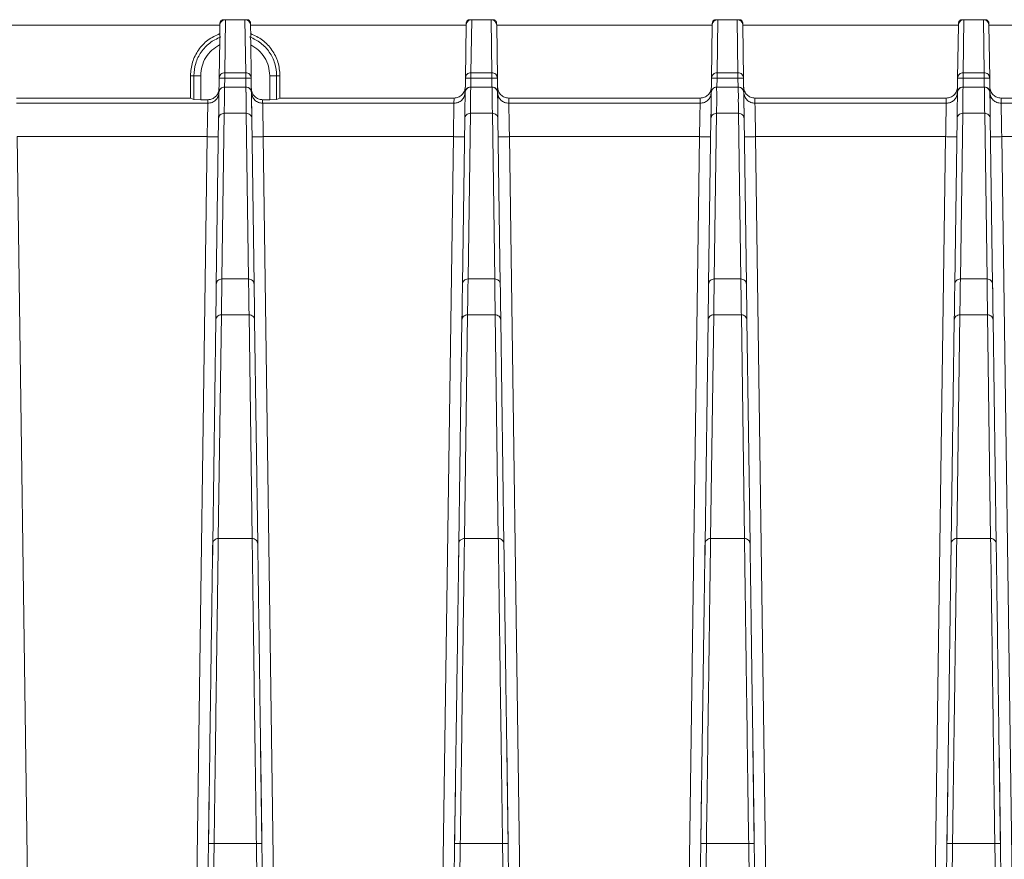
# Model space of a CAD drawing. Header units: millimetres. Extents: x -806 to 2023, y 502 to 1658.
# Tile 23 of 53: x -47 to 41, y 1583 to 1658. Entities that reach past the tile are written whole.
import ezdxf

# ---------------------------------------------------------------- set-up
doc = ezdxf.new("R2010")
doc.units = ezdxf.units.MM

# ---------------------------------------------------------------- blocks, each defined once
blk = doc.blocks.new('Drawing View10')
at = {"color": 7, "linetype": 'Continuous', "lineweight": 18}
for p, q in [((187.094, 53.845), (206.359, 53.845)), ((206.359, 53.847), (206.345, 52.855)), ((206.361, 54.054), (206.359, 53.847)), ((206.859, 54.345), (206.661, 54.345)), ((206.792, 49.608), (206.859, 54.345)), ((206.859, 54.345), (208.594, 54.345)), ((208.594, 54.345), (208.66, 49.608)), ((208.791, 54.345), (208.594, 54.345)), ((209.094, 53.847), (209.091, 54.054)), ((209.108, 52.855), (209.094, 53.847)), ((209.094, 53.845), (228.358, 53.845)), ((228.359, 53.847), (228.292, 49.116)), ((228.361, 54.048), (228.358, 53.847)), ((228.859, 54.345), (228.661, 54.345)), ((228.792, 49.608), (228.859, 54.345)), ((228.859, 54.345), (230.594, 54.345)), ((230.594, 54.345), (230.66, 49.608)), ((230.791, 54.345), (230.594, 54.345)), ((231.094, 53.847), (231.091, 54.048)), ((231.16, 49.118), (231.094, 53.847)), ((231.094, 53.845), (250.358, 53.845)), ((250.359, 53.847), (250.292, 49.116)), ((250.361, 54.048), (250.358, 53.847)), ((250.859, 54.345), (250.661, 54.345)), ((250.792, 49.608), (250.859, 54.345)), ((250.859, 54.345), (252.594, 54.345)), ((252.594, 54.345), (252.66, 49.608)), ((252.791, 54.345), (252.594, 54.345)), ((253.094, 53.847), (253.091, 54.048)), ((253.16, 49.118), (253.094, 53.847)), ((253.094, 53.845), (272.358, 53.845)), ((272.359, 53.847), (272.292, 49.116)), ((272.361, 54.048), (272.358, 53.847)), ((272.859, 54.345), (272.661, 54.345)), ((272.792, 49.608), (272.859, 54.345)), ((272.859, 54.345), (274.594, 54.345)), ((274.594, 54.345), (274.66, 49.608)), ((274.791, 54.345), (274.594, 54.345)), ((275.094, 53.847), (275.091, 54.048)), ((275.16, 49.118), (275.094, 53.847)), ((275.094, 53.845), (294.359, 53.845)), ((206.345, 52.855), (206.415, 52.807)), ((209.037, 52.807), (209.108, 52.855)), ((206.34, 52.523), (206.292, 49.116)), ((209.16, 49.117), (209.112, 52.523)), ((204.025, 49.345), (203.726, 49.345)), ((203.726, 47.345), (203.726, 49.345)), ((204.64, 49.345), (204.025, 49.345)), ((204.025, 47.203), (204.025, 49.345)), ((204.64, 47.195), (204.64, 49.345)), ((208.66, 49.608), (206.792, 49.608)), ((210.812, 49.345), (210.812, 47.195)), ((211.428, 49.345), (210.812, 49.345)), ((211.428, 49.345), (211.428, 47.203)), ((211.726, 49.345), (211.428, 49.345)), ((211.726, 49.345), (211.726, 47.345)), ((230.66, 49.608), (228.792, 49.608)), ((252.66, 49.608), (250.792, 49.608)), ((274.66, 49.608), (272.792, 49.608)), ((206.292, 49.117), (206.27, 47.493)), ((206.292, 49.117), (206.323, 49.262)), ((206.781, 48.331), (206.792, 49.124)), ((206.792, 49.124), (208.66, 49.124)), ((208.66, 49.124), (208.671, 48.331)), ((209.21, 45.509), (209.16, 49.117)), ((228.292, 49.116), (228.269, 47.441)), ((228.292, 49.116), (228.323, 49.262)), ((228.781, 48.331), (228.792, 49.124)), ((228.792, 49.124), (230.66, 49.124)), ((230.66, 49.124), (230.671, 48.331)), ((231.21, 45.509), (231.16, 49.118)), ((250.292, 49.116), (250.269, 47.441)), ((250.292, 49.116), (250.323, 49.262)), ((250.781, 48.331), (250.792, 49.124)), ((250.792, 49.124), (252.66, 49.124)), ((252.66, 49.124), (252.671, 48.331)), ((253.21, 45.509), (253.16, 49.118)), ((272.292, 49.116), (272.269, 47.441)), ((272.292, 49.116), (272.323, 49.262)), ((272.781, 48.331), (272.792, 49.124)), ((272.792, 49.124), (274.66, 49.124)), ((274.66, 49.124), (274.671, 48.331)), ((275.21, 45.509), (275.16, 49.118)), ((208.678, 48.331), (206.775, 48.331)), ((206.775, 48.326), (206.775, 48.329)), ((208.678, 48.326), (206.775, 48.326)), ((208.678, 48.329), (208.678, 48.326)), ((230.678, 48.331), (228.775, 48.331)), ((228.775, 48.326), (228.775, 48.329)), ((230.678, 48.326), (228.775, 48.326)), ((230.678, 48.329), (230.678, 48.326)), ((252.678, 48.326), (250.745, 48.326)), ((252.678, 48.331), (250.775, 48.331)), ((250.775, 48.326), (250.775, 48.328)), ((252.678, 48.329), (252.678, 48.326)), ((274.678, 48.331), (272.775, 48.331)), ((272.775, 48.326), (272.775, 48.328)), ((274.678, 48.326), (272.775, 48.326)), ((274.678, 48.329), (274.678, 48.326)), ((203.726, 47.345), (188.171, 47.345)), ((188.177, 46.882), (205.276, 46.882)), ((204.025, 47.203), (203.726, 47.345)), ((204.64, 47.195), (204.025, 47.203)), ((205.279, 47.195), (204.64, 47.195)), ((205.276, 46.882), (205.279, 47.195)), ((210.173, 47.195), (210.177, 46.882)), ((210.812, 47.195), (210.173, 47.195)), ((210.177, 46.882), (227.276, 46.882)), ((211.428, 47.203), (210.812, 47.195)), ((211.726, 47.345), (211.428, 47.203)), ((227.281, 47.345), (211.726, 47.345)), ((227.276, 46.882), (227.281, 47.345)), ((232.171, 47.345), (232.177, 46.882)), ((232.171, 47.345), (249.281, 47.345)), ((232.177, 46.882), (249.276, 46.882)), ((249.276, 46.882), (249.281, 47.345)), ((254.171, 47.345), (254.177, 46.882)), ((254.171, 47.345), (271.281, 47.345)), ((254.177, 46.882), (271.276, 46.882)), ((271.276, 46.882), (271.281, 47.345)), ((276.171, 47.345), (276.177, 46.882)), ((291.726, 47.345), (276.171, 47.345)), ((276.177, 46.882), (293.276, 46.882)), ((206.248, 45.896), (206.242, 45.509)), ((206.535, 31.187), (206.742, 45.984)), ((206.742, 45.984), (208.71, 45.984)), ((208.71, 45.984), (208.917, 31.187)), ((228.249, 45.97), (228.242, 45.509)), ((228.535, 31.187), (228.742, 45.984)), ((228.742, 45.984), (230.71, 45.984)), ((230.71, 45.984), (230.917, 31.187)), ((250.249, 45.97), (250.242, 45.509)), ((250.535, 31.187), (250.742, 45.984)), ((250.742, 45.984), (252.71, 45.984)), ((252.71, 45.984), (252.917, 31.187)), ((272.249, 45.97), (272.242, 45.509)), ((272.535, 31.187), (272.742, 45.984)), ((272.742, 45.984), (274.71, 45.984)), ((274.71, 45.984), (274.917, 31.187)), ((206.242, 45.507), (206.035, 30.711)), ((209.417, 30.711), (209.21, 45.507)), ((228.242, 45.507), (228.035, 30.711)), ((231.417, 30.711), (231.21, 45.507)), ((250.242, 45.507), (250.035, 30.711)), ((253.417, 30.711), (253.21, 45.507)), ((272.242, 45.507), (272.035, 30.711)), ((275.417, 30.711), (275.21, 45.507)), ((188.233, 43.897), (189.462, -44.16)), ((188.233, 43.897), (205.22, 43.897)), ((205.22, 43.897), (203.99, -44.16)), ((211.462, -44.16), (210.233, 43.897)), ((210.233, 43.897), (227.22, 43.897)), ((225.99, -44.16), (227.22, 43.897)), ((232.233, 43.897), (233.462, -44.16)), ((232.233, 43.897), (249.22, 43.897)), ((247.99, -44.16), (249.22, 43.897)), ((254.233, 43.897), (255.462, -44.16)), ((254.233, 43.897), (271.22, 43.897)), ((269.99, -44.16), (271.22, 43.897)), ((276.233, 43.897), (277.462, -44.16)), ((276.233, 43.897), (293.22, 43.897)), ((208.917, 31.187), (206.535, 31.187)), ((230.917, 31.187), (228.535, 31.187)), ((252.917, 31.187), (250.535, 31.187)), ((274.917, 31.187), (272.535, 31.187)), ((206.035, 30.709), (206.03, 30.309)), ((209.425, 30.123), (209.417, 30.709)), ((228.035, 30.709), (228.029, 30.264)), ((231.425, 30.126), (231.417, 30.709)), ((250.035, 30.709), (250.029, 30.263)), ((253.425, 30.127), (253.417, 30.709)), ((272.035, 30.709), (272.029, 30.264)), ((275.425, 30.127), (275.417, 30.709)), ((228, 28.206), (227.991, 27.522)), ((250, 28.206), (249.991, 27.522)), ((272, 28.206), (271.991, 27.522)), ((205.991, 27.52), (205.712, 7.536)), ((206, 28.159), (205.991, 27.522)), ((206.212, 7.996), (206.491, 27.98)), ((206.491, 27.98), (208.961, 27.98)), ((208.961, 27.98), (209.24, 7.996)), ((209.461, 27.522), (209.454, 28.077)), ((209.74, 7.536), (209.461, 27.52)), ((227.991, 27.52), (227.712, 7.536)), ((228.212, 7.996), (228.491, 27.98)), ((228.491, 27.98), (230.961, 27.98)), ((230.961, 27.98), (231.24, 7.996)), ((231.461, 27.522), (231.454, 28.075)), ((231.74, 7.536), (231.461, 27.52)), ((249.991, 27.52), (249.712, 7.536)), ((250.212, 7.996), (250.491, 27.98)), ((250.491, 27.98), (252.961, 27.98)), ((252.961, 27.98), (253.24, 7.996)), ((253.461, 27.522), (253.454, 28.073)), ((253.74, 7.536), (253.461, 27.52)), ((271.991, 27.52), (271.712, 7.536)), ((272.212, 7.996), (272.491, 27.98)), ((272.491, 27.98), (274.961, 27.98)), ((274.961, 27.98), (275.24, 7.996)), ((275.461, 27.522), (275.454, 28.073)), ((275.74, 7.536), (275.461, 27.52)), ((209.24, 7.996), (206.212, 7.996)), ((231.24, 7.996), (228.212, 7.996)), ((253.24, 7.996), (250.212, 7.996)), ((275.24, 7.996), (272.212, 7.996)), ((205.712, 7.534), (205.683, 5.478)), ((227.712, 7.534), (227.683, 5.477)), ((249.712, 7.534), (249.683, 5.477)), ((271.712, 7.534), (271.683, 5.477)), ((210.115, -19.261), (209.992, -10.488)), ((232.115, -19.261), (231.992, -10.489)), ((254.115, -19.261), (253.992, -10.489)), ((276.115, -19.261), (275.992, -10.489)), ((205.407, -14.282), (205.338, -19.261)), ((227.407, -14.281), (227.338, -19.261)), ((249.407, -14.281), (249.338, -19.261)), ((271.407, -14.281), (271.338, -19.261)), ((205.338, -19.263), (204.99, -44.169)), ((205.49, -44.163), (205.838, -19.257)), ((205.838, -19.257), (209.615, -19.257)), ((209.615, -19.257), (209.962, -44.163)), ((210.462, -44.169), (210.115, -19.263)), ((227.338, -19.263), (226.99, -44.169)), ((227.49, -44.163), (227.838, -19.257)), ((227.838, -19.257), (231.615, -19.257)), ((231.615, -19.257), (231.962, -44.163)), ((232.462, -44.169), (232.115, -19.263)), ((249.338, -19.263), (248.99, -44.169)), ((249.49, -44.163), (249.838, -19.257)), ((249.838, -19.257), (253.615, -19.257)), ((253.615, -19.257), (253.962, -44.163)), ((254.462, -44.169), (254.115, -19.263)), ((271.338, -19.263), (270.99, -44.169)), ((271.49, -44.163), (271.838, -19.257)), ((271.838, -19.257), (275.615, -19.257)), ((275.615, -19.257), (275.962, -44.163)), ((276.462, -44.169), (276.115, -19.263))]:
    blk.add_line(p, q, dxfattribs=at)
for centre, start, end in [((206.775, 47.831), 89.99236, 179.22014), ((208.678, 47.831), 1.15559, 89.99632), ((228.775, 47.831), 89.99236, 179.22014), ((230.678, 47.831), 1.15559, 89.99632), ((250.775, 47.831), 89.99038, 179.22007), ((252.678, 47.831), 1.15559, 89.99632), ((272.775, 47.831), 89.99138, 179.22012), ((274.678, 47.831), 1.15559, 89.99632)]:
    blk.add_arc(centre, 0.5, start, end, dxfattribs=at)
for points, knots in [([(206.859, 54.345), (206.795, 54.338), (206.699, 54.328), (206.583, 54.265), (206.488, 54.189), (206.415, 54.086), (206.368, 53.963), (206.362, 53.887), (206.359, 53.847)], [0, 0, 0, 0, 0.241892, 0.368933, 0.49973, 0.708707, 0.844163, 1, 1, 1, 1]), ([(209.094, 53.847), (209.09, 53.888), (209.084, 53.964), (209.037, 54.087), (208.964, 54.19), (208.869, 54.266), (208.753, 54.328), (208.657, 54.338), (208.594, 54.345)], [0, 0, 0, 0, 0.1560663, 0.2919534, 0.5023873, 0.6323419, 0.7587469, 1, 1, 1, 1]), ([(228.859, 54.345), (228.795, 54.338), (228.699, 54.328), (228.583, 54.265), (228.488, 54.189), (228.415, 54.086), (228.368, 53.964), (228.362, 53.888), (228.359, 53.847)], [0, 0, 0, 0, 0.2421, 0.36926, 0.500186, 0.709109, 0.844407, 1, 1, 1, 1]), ([(231.094, 53.847), (231.09, 53.888), (231.084, 53.963), (231.037, 54.086), (230.965, 54.189), (230.87, 54.265), (230.754, 54.328), (230.657, 54.338), (230.594, 54.345)], [0, 0, 0, 0, 0.155231, 0.290404, 0.499784, 0.630482, 0.757571, 1, 1, 1, 1]), ([(250.859, 54.345), (250.795, 54.338), (250.699, 54.328), (250.583, 54.265), (250.488, 54.189), (250.415, 54.086), (250.368, 53.964), (250.362, 53.888), (250.359, 53.847)], [0, 0, 0, 0, 0.242129, 0.369292, 0.500215, 0.709125, 0.844416, 1, 1, 1, 1]), ([(253.094, 53.847), (253.09, 53.888), (253.084, 53.963), (253.037, 54.086), (252.965, 54.189), (252.87, 54.265), (252.754, 54.328), (252.657, 54.338), (252.594, 54.345)], [0, 0, 0, 0, 0.155231, 0.290404, 0.499784, 0.630482, 0.757571, 1, 1, 1, 1]), ([(272.859, 54.345), (272.795, 54.338), (272.699, 54.328), (272.583, 54.265), (272.488, 54.189), (272.415, 54.086), (272.368, 53.964), (272.362, 53.888), (272.359, 53.847)], [0, 0, 0, 0, 0.242129, 0.369292, 0.500215, 0.709125, 0.844416, 1, 1, 1, 1]), ([(275.094, 53.847), (275.09, 53.888), (275.084, 53.963), (275.037, 54.086), (274.965, 54.189), (274.87, 54.265), (274.754, 54.328), (274.657, 54.338), (274.594, 54.345)], [0, 0, 0, 0, 0.155231, 0.290404, 0.499784, 0.630482, 0.757571, 1, 1, 1, 1]), ([(206.415, 52.807), (206.395, 52.764), (206.35, 52.67), (206.344, 52.575), (206.34, 52.523)], [0, 0, 0, 0, 0.452266, 1, 1, 1, 1]), ([(209.112, 52.523), (209.109, 52.575), (209.102, 52.67), (209.057, 52.764), (209.037, 52.807)], [0, 0, 0, 0, 0.547772, 1, 1, 1, 1]), ([(206.323, 49.262), (206.326, 49.276), (206.34, 49.355), (206.436, 49.472), (206.597, 49.586), (206.727, 49.6), (206.792, 49.608)], [0, 0, 0, 0, 0.07164, 0.381093, 0.690547, 1, 1, 1, 1]), ([(206.792, 49.124), (206.792, 49.184), (206.792, 49.291), (206.792, 49.38), (206.792, 49.419)], [0, 0, 0, 0, 0.559613, 1, 1, 1, 1]), ([(228.323, 49.262), (228.326, 49.276), (228.339, 49.354), (228.435, 49.471), (228.596, 49.586), (228.727, 49.6), (228.792, 49.608)], [0, 0, 0, 0, 0.070729, 0.380486, 0.690243, 1, 1, 1, 1]), ([(228.792, 49.608), (228.792, 49.595), (228.792, 49.569), (228.792, 49.485), (228.792, 49.429), (228.792, 49.419)], [0, 0, 0, 0, 0.451313, 0.902626, 1, 1, 1, 1]), ([(228.792, 49.419), (228.792, 49.38), (228.792, 49.291), (228.792, 49.184), (228.792, 49.124)], [0, 0, 0, 0, 0.440387, 1, 1, 1, 1]), ([(250.323, 49.262), (250.326, 49.276), (250.339, 49.354), (250.435, 49.471), (250.596, 49.586), (250.727, 49.6), (250.792, 49.608)], [0, 0, 0, 0, 0.070729, 0.380486, 0.690243, 1, 1, 1, 1]), ([(250.792, 49.124), (250.792, 49.184), (250.792, 49.291), (250.792, 49.38), (250.792, 49.419)], [0, 0, 0, 0, 0.559613, 1, 1, 1, 1]), ([(272.323, 49.262), (272.326, 49.276), (272.339, 49.354), (272.435, 49.471), (272.596, 49.586), (272.727, 49.6), (272.792, 49.608)], [0, 0, 0, 0, 0.070729, 0.380486, 0.690243, 1, 1, 1, 1]), ([(272.792, 49.124), (272.792, 49.184), (272.792, 49.291), (272.792, 49.38), (272.792, 49.419)], [0, 0, 0, 0, 0.559613, 1, 1, 1, 1]), ([(206.279, 48.181), (206.273, 48.101), (206.26, 47.945), (206.174, 47.731), (206.054, 47.551), (205.868, 47.371), (205.606, 47.225), (205.382, 47.204), (205.279, 47.195)], [0, 0, 0, 0, 0.155128, 0.301714, 0.439754, 0.56924, 0.801575, 1, 1, 1, 1]), ([(206.419, 48.179), (206.379, 48.13), (206.297, 48.03), (206.282, 47.903), (206.275, 47.838)], [0, 0, 0, 0, 0.491056, 1, 1, 1, 1]), ([(206.775, 48.326), (206.71, 48.319), (206.58, 48.304), (206.467, 48.227), (206.42, 48.18), (206.419, 48.179)], [0, 0, 0, 0, 0.491208, 0.982416, 1, 1, 1, 1]), ([(206.742, 45.984), (206.751, 46.457), (206.764, 47.155), (206.759, 47.72), (206.766, 47.971), (206.77, 48.136), (206.773, 48.257), (206.775, 48.326)], [0, 0, 0, 0, 0.499968, 0.7377177, 0.7870787, 0.8790854, 1, 1, 1, 1]), ([(208.678, 48.326), (208.678, 48.308), (208.679, 48.257), (208.682, 48.133), (208.686, 48.001), (208.688, 47.896), (208.689, 47.868), (208.689, 47.861), (208.689, 47.86), (208.689, 47.859), (208.693, 47.695), (208.691, 47.343), (208.69, 46.923), (208.698, 46.583), (208.704, 46.344), (208.708, 46.103), (208.71, 45.984)], [0, 0, 0, 0, 0.032704, 0.091257, 0.213361, 0.244211, 0.252086, 0.254136, 0.254689, 0.254847, 0.254927, 0.5, 0.740696, 0.757394, 0.880005, 1, 1, 1, 1]), ([(210.173, 47.195), (210.07, 47.204), (209.846, 47.225), (209.585, 47.371), (209.398, 47.551), (209.279, 47.731), (209.193, 47.945), (209.18, 48.101), (209.173, 48.181)], [0, 0, 0, 0, 0.198424, 0.430759, 0.560246, 0.698285, 0.844872, 1, 1, 1, 1]), ([(227.281, 47.345), (227.411, 47.358), (227.673, 47.385), (227.998, 47.618), (228.236, 47.94), (228.267, 48.201), (228.283, 48.331)], [0, 0, 0, 0, 0.249726, 0.499875, 0.749503, 1, 1, 1, 1]), ([(228.419, 48.179), (228.379, 48.13), (228.297, 48.03), (228.282, 47.903), (228.275, 47.838)], [0, 0, 0, 0, 0.491056, 1, 1, 1, 1]), ([(228.775, 48.326), (228.71, 48.319), (228.58, 48.304), (228.467, 48.227), (228.42, 48.18), (228.419, 48.179)], [0, 0, 0, 0, 0.491208, 0.982416, 1, 1, 1, 1]), ([(228.742, 45.984), (228.751, 46.457), (228.764, 47.155), (228.759, 47.72), (228.766, 47.971), (228.77, 48.136), (228.773, 48.257), (228.775, 48.326)], [0, 0, 0, 0, 0.499968, 0.737718, 0.787079, 0.879085, 1, 1, 1, 1]), ([(230.678, 48.326), (230.678, 48.308), (230.679, 48.257), (230.682, 48.133), (230.686, 48.001), (230.688, 47.896), (230.689, 47.868), (230.689, 47.861), (230.689, 47.86), (230.689, 47.859), (230.693, 47.695), (230.691, 47.343), (230.69, 46.923), (230.698, 46.583), (230.704, 46.344), (230.708, 46.103), (230.71, 45.984)], [0, 0, 0, 0, 0.032711, 0.091254, 0.213353, 0.244206, 0.252083, 0.254134, 0.254688, 0.254847, 0.254927, 0.5, 0.740696, 0.757393, 0.880005, 1, 1, 1, 1]), ([(231.17, 48.331), (231.185, 48.201), (231.216, 47.94), (231.454, 47.618), (231.779, 47.384), (232.041, 47.358), (232.171, 47.345)], [0, 0, 0, 0, 0.250046, 0.500056, 0.749823, 1, 1, 1, 1]), ([(249.281, 47.345), (249.411, 47.358), (249.673, 47.385), (249.998, 47.618), (250.236, 47.94), (250.267, 48.201), (250.283, 48.331)], [0, 0, 0, 0, 0.2497261, 0.4998746, 0.7495028, 1, 1, 1, 1]), ([(250.742, 45.984), (250.752, 46.46), (250.772, 47.411), (250.754, 48.02), (250.745, 48.325)], [0, 0, 0, 0, 0.499998, 1, 1, 1, 1]), ([(252.678, 48.326), (252.678, 48.308), (252.679, 48.257), (252.682, 48.133), (252.686, 48.001), (252.688, 47.896), (252.689, 47.868), (252.689, 47.861), (252.689, 47.86), (252.689, 47.859), (252.693, 47.695), (252.691, 47.343), (252.69, 46.923), (252.698, 46.583), (252.704, 46.344), (252.708, 46.103), (252.71, 45.984)], [0, 0, 0, 0, 0.032711, 0.091254, 0.213353, 0.244206, 0.252083, 0.254134, 0.254688, 0.254847, 0.254927, 0.5, 0.740696, 0.757393, 0.880005, 1, 1, 1, 1]), ([(253.17, 48.331), (253.185, 48.201), (253.216, 47.94), (253.454, 47.618), (253.779, 47.384), (254.041, 47.358), (254.171, 47.345)], [0, 0, 0, 0, 0.250046, 0.500056, 0.749823, 1, 1, 1, 1]), ([(271.281, 47.345), (271.411, 47.358), (271.673, 47.385), (271.998, 47.618), (272.236, 47.94), (272.267, 48.201), (272.283, 48.331)], [0, 0, 0, 0, 0.249726, 0.499875, 0.749503, 1, 1, 1, 1]), ([(272.742, 45.984), (272.751, 46.457), (272.764, 47.155), (272.759, 47.72), (272.766, 47.971), (272.77, 48.136), (272.773, 48.257), (272.775, 48.326)], [0, 0, 0, 0, 0.499968, 0.737722, 0.787093, 0.879086, 1, 1, 1, 1]), ([(274.678, 48.326), (274.678, 48.308), (274.679, 48.257), (274.682, 48.133), (274.686, 48.001), (274.688, 47.896), (274.689, 47.868), (274.689, 47.861), (274.689, 47.86), (274.689, 47.859), (274.693, 47.695), (274.691, 47.343), (274.69, 46.923), (274.698, 46.583), (274.704, 46.344), (274.708, 46.103), (274.71, 45.984)], [0, 0, 0, 0, 0.032711, 0.091254, 0.213353, 0.244206, 0.252083, 0.254134, 0.254688, 0.254847, 0.254927, 0.5, 0.740696, 0.757393, 0.880005, 1, 1, 1, 1]), ([(275.17, 48.331), (275.185, 48.201), (275.216, 47.94), (275.454, 47.618), (275.779, 47.384), (276.041, 47.358), (276.171, 47.345)], [0, 0, 0, 0, 0.250046, 0.500056, 0.749823, 1, 1, 1, 1]), ([(205.22, 43.897), (205.224, 44.137), (205.232, 44.587), (205.246, 45.32), (205.261, 46.088), (205.273, 46.74), (205.275, 46.836), (205.276, 46.882)], [0, 0, 0, 0, 0.154939, 0.290224, 0.501006, 0.757294, 1, 1, 1, 1]), ([(210.177, 46.882), (210.178, 46.836), (210.18, 46.74), (210.192, 46.087), (210.206, 45.319), (210.22, 44.586), (210.228, 44.137), (210.233, 43.897)], [0, 0, 0, 0, 0.242847, 0.499311, 0.709931, 0.845137, 1, 1, 1, 1]), ([(227.22, 43.897), (227.224, 44.11), (227.232, 44.523), (227.245, 45.263), (227.26, 46.06), (227.272, 46.736), (227.275, 46.834), (227.276, 46.882)], [0, 0, 0, 0, 0.137444, 0.266878, 0.500732, 0.751953, 1, 1, 1, 1]), ([(232.177, 46.882), (232.178, 46.85), (232.179, 46.78), (232.188, 46.329), (232.198, 45.78), (232.208, 45.24), (232.219, 44.601), (232.228, 44.136), (232.233, 43.897)], [0, 0, 0, 0, 0.200547, 0.433589, 0.562899, 0.700407, 0.846109, 1, 1, 1, 1]), ([(249.22, 43.897), (249.224, 44.11), (249.232, 44.523), (249.245, 45.263), (249.26, 46.06), (249.272, 46.736), (249.275, 46.834), (249.276, 46.882)], [0, 0, 0, 0, 0.137444, 0.266878, 0.500732, 0.751953, 1, 1, 1, 1]), ([(254.177, 46.882), (254.178, 46.85), (254.179, 46.78), (254.188, 46.329), (254.198, 45.78), (254.208, 45.24), (254.219, 44.601), (254.228, 44.136), (254.233, 43.897)], [0, 0, 0, 0, 0.20056, 0.433606, 0.562914, 0.700419, 0.846116, 1, 1, 1, 1]), ([(271.22, 43.897), (271.224, 44.11), (271.232, 44.523), (271.245, 45.263), (271.26, 46.06), (271.272, 46.736), (271.275, 46.834), (271.276, 46.882)], [0, 0, 0, 0, 0.137409, 0.266831, 0.500732, 0.751949, 1, 1, 1, 1]), ([(276.177, 46.882), (276.178, 46.85), (276.179, 46.78), (276.188, 46.329), (276.198, 45.78), (276.208, 45.24), (276.219, 44.601), (276.228, 44.136), (276.233, 43.897)], [0, 0, 0, 0, 0.2005473, 0.4335894, 0.5628986, 0.7004069, 0.8461092, 1, 1, 1, 1]), ([(205.22, 43.897), (205.35, 43.895), (205.61, 43.892), (205.947, 43.888), (206.072, 43.888), (206.133, 43.887)], [0, 0, 0, 0, 0.338664, 0.677328, 1, 1, 1, 1]), ([(206.133, 43.887), (206.137, 43.887), (206.213, 43.887), (206.216, 43.887), (206.219, 43.888)], [0, 0, 0, 0, 0.045092, 1, 1, 1, 1]), ([(209.233, 43.888), (209.236, 43.887), (209.239, 43.887), (209.316, 43.887), (209.319, 43.887)], [0, 0, 0, 0, 0.954943, 1, 1, 1, 1]), ([(209.319, 43.887), (209.38, 43.888), (209.506, 43.888), (209.842, 43.892), (210.102, 43.895), (210.233, 43.897)], [0, 0, 0, 0, 0.322681, 0.66134, 1, 1, 1, 1]), ([(228.133, 43.887), (228.072, 43.888), (227.947, 43.888), (227.61, 43.892), (227.35, 43.895), (227.22, 43.897)], [0, 0, 0, 0, 0.322672, 0.661336, 1, 1, 1, 1]), ([(228.219, 43.888), (228.216, 43.887), (228.213, 43.887), (228.137, 43.887), (228.133, 43.887)], [0, 0, 0, 0, 0.954907, 1, 1, 1, 1]), ([(231.319, 43.887), (231.316, 43.887), (231.239, 43.887), (231.236, 43.887), (231.233, 43.888)], [0, 0, 0, 0, 0.04513, 1, 1, 1, 1]), ([(232.233, 43.897), (232.102, 43.895), (231.842, 43.892), (231.506, 43.888), (231.38, 43.888), (231.319, 43.887)], [0, 0, 0, 0, 0.338669, 0.677338, 1, 1, 1, 1]), ([(249.22, 43.897), (249.35, 43.895), (249.61, 43.892), (249.947, 43.888), (250.072, 43.888), (250.133, 43.887)], [0, 0, 0, 0, 0.338665, 0.677329, 1, 1, 1, 1]), ([(250.133, 43.887), (250.137, 43.887), (250.213, 43.887), (250.216, 43.887), (250.219, 43.888)], [0, 0, 0, 0, 0.045096, 1, 1, 1, 1]), ([(253.319, 43.887), (253.316, 43.887), (253.239, 43.887), (253.236, 43.887), (253.233, 43.888)], [0, 0, 0, 0, 0.045129, 1, 1, 1, 1]), ([(254.233, 43.897), (254.102, 43.895), (253.842, 43.892), (253.506, 43.888), (253.38, 43.888), (253.319, 43.887)], [0, 0, 0, 0, 0.338669, 0.677337, 1, 1, 1, 1]), ([(271.22, 43.897), (271.35, 43.895), (271.61, 43.892), (271.947, 43.888), (272.072, 43.888), (272.133, 43.887)], [0, 0, 0, 0, 0.338665, 0.677329, 1, 1, 1, 1]), ([(272.133, 43.887), (272.137, 43.887), (272.213, 43.887), (272.216, 43.887), (272.219, 43.888)], [0, 0, 0, 0, 0.045096, 1, 1, 1, 1]), ([(275.233, 43.888), (275.236, 43.887), (275.239, 43.887), (275.316, 43.887), (275.319, 43.887)], [0, 0, 0, 0, 0.95487, 1, 1, 1, 1]), ([(275.319, 43.887), (275.38, 43.888), (275.506, 43.888), (275.842, 43.892), (276.102, 43.895), (276.233, 43.897)], [0, 0, 0, 0, 0.322662, 0.661331, 1, 1, 1, 1]), ([(206.491, 27.98), (206.499, 28.58), (206.516, 29.78), (206.529, 30.718), (206.535, 31.187)], [0, 0, 0, 0, 0.5, 1, 1, 1, 1]), ([(208.917, 31.187), (208.923, 30.718), (208.936, 29.78), (208.953, 28.58), (208.961, 27.98)], [0, 0, 0, 0, 0.5, 1, 1, 1, 1]), ([(228.491, 27.98), (228.499, 28.58), (228.516, 29.78), (228.529, 30.718), (228.535, 31.187)], [0, 0, 0, 0, 0.5, 1, 1, 1, 1]), ([(230.917, 31.187), (230.923, 30.718), (230.936, 29.78), (230.953, 28.58), (230.961, 27.98)], [0, 0, 0, 0, 0.5, 1, 1, 1, 1]), ([(250.491, 27.98), (250.499, 28.58), (250.516, 29.78), (250.529, 30.718), (250.535, 31.187)], [0, 0, 0, 0, 0.5, 1, 1, 1, 1]), ([(252.917, 31.187), (252.923, 30.718), (252.936, 29.78), (252.953, 28.58), (252.961, 27.98)], [0, 0, 0, 0, 0.5, 1, 1, 1, 1]), ([(272.491, 27.98), (272.499, 28.58), (272.516, 29.78), (272.529, 30.718), (272.535, 31.187)], [0, 0, 0, 0, 0.5, 1, 1, 1, 1]), ([(274.917, 31.187), (274.923, 30.718), (274.936, 29.78), (274.953, 28.58), (274.961, 27.98)], [0, 0, 0, 0, 0.5, 1, 1, 1, 1]), ([(206.212, 7.996), (206.147, 7.99), (206.017, 7.976), (205.853, 7.87), (205.737, 7.718), (205.72, 7.596), (205.712, 7.536)], [0, 0, 0, 0, 0.25, 0.5, 0.75, 1, 1, 1, 1]), ([(205.838, -19.257), (205.858, -17.783), (205.899, -14.835), (205.958, -10.531), (206.014, -6.432), (206.067, -2.63), (206.114, 0.796), (206.154, 3.757), (206.188, 6.244), (206.204, 7.412), (206.212, 7.996)], [0, 0, 0, 0, 0.125, 0.25, 0.375, 0.5, 0.625, 0.75, 0.875, 1, 1, 1, 1]), ([(209.24, 7.996), (209.248, 7.412), (209.264, 6.244), (209.298, 3.757), (209.339, 0.796), (209.386, -2.63), (209.438, -6.432), (209.494, -10.531), (209.554, -14.835), (209.594, -17.783), (209.615, -19.257)], [0, 0, 0, 0, 0.125, 0.25, 0.375, 0.5, 0.625, 0.75, 0.875, 1, 1, 1, 1]), ([(228.212, 7.996), (228.16, 7.992), (228.063, 7.984), (227.938, 7.926), (227.844, 7.853), (227.767, 7.755), (227.72, 7.647), (227.714, 7.566), (227.712, 7.536)], [0, 0, 0, 0, 0.197606, 0.374575, 0.530863, 0.666427, 0.874569, 1, 1, 1, 1]), ([(227.838, -19.257), (227.858, -17.783), (227.899, -14.835), (227.958, -10.531), (228.014, -6.432), (228.067, -2.63), (228.114, 0.796), (228.154, 3.757), (228.188, 6.244), (228.204, 7.412), (228.212, 7.996)], [0, 0, 0, 0, 0.125, 0.25, 0.375, 0.5, 0.625, 0.75, 0.875, 1, 1, 1, 1]), ([(231.24, 7.996), (231.248, 7.412), (231.264, 6.244), (231.298, 3.757), (231.339, 0.796), (231.386, -2.63), (231.438, -6.432), (231.494, -10.531), (231.554, -14.835), (231.594, -17.783), (231.615, -19.257)], [0, 0, 0, 0, 0.125, 0.25, 0.375, 0.5, 0.625, 0.75, 0.875, 1, 1, 1, 1]), ([(250.212, 7.996), (250.147, 7.99), (250.017, 7.976), (249.853, 7.87), (249.737, 7.718), (249.72, 7.596), (249.712, 7.536)], [0, 0, 0, 0, 0.25, 0.5, 0.75, 1, 1, 1, 1]), ([(249.838, -19.257), (249.858, -17.783), (249.899, -14.835), (249.958, -10.531), (250.014, -6.432), (250.067, -2.63), (250.114, 0.796), (250.154, 3.757), (250.188, 6.244), (250.204, 7.412), (250.212, 7.996)], [0, 0, 0, 0, 0.125, 0.25, 0.375, 0.5, 0.625, 0.75, 0.875, 1, 1, 1, 1]), ([(253.24, 7.996), (253.248, 7.412), (253.264, 6.244), (253.298, 3.757), (253.339, 0.796), (253.386, -2.63), (253.438, -6.432), (253.494, -10.531), (253.554, -14.835), (253.594, -17.783), (253.615, -19.257)], [0, 0, 0, 0, 0.125, 0.25, 0.375, 0.5, 0.625, 0.75, 0.875, 1, 1, 1, 1]), ([(272.212, 7.996), (272.147, 7.99), (272.017, 7.976), (271.853, 7.87), (271.737, 7.718), (271.72, 7.596), (271.712, 7.536)], [0, 0, 0, 0, 0.25, 0.5, 0.75, 1, 1, 1, 1]), ([(271.838, -19.257), (271.858, -17.783), (271.899, -14.835), (271.958, -10.531), (272.014, -6.432), (272.067, -2.63), (272.114, 0.796), (272.154, 3.757), (272.188, 6.244), (272.204, 7.412), (272.212, 7.996)], [0, 0, 0, 0, 0.125, 0.25, 0.375, 0.5, 0.625, 0.75, 0.875, 1, 1, 1, 1]), ([(275.24, 7.996), (275.248, 7.412), (275.264, 6.244), (275.298, 3.757), (275.339, 0.796), (275.386, -2.63), (275.438, -6.432), (275.494, -10.531), (275.554, -14.835), (275.594, -17.783), (275.615, -19.257)], [0, 0, 0, 0, 0.125, 0.25, 0.375, 0.5, 0.625, 0.75, 0.875, 1, 1, 1, 1]), ([(205.712, 7.536), (205.704, 6.961), (205.688, 5.813), (205.654, 3.367), (205.613, 0.455), (205.566, -2.914), (205.514, -6.652), (205.457, -10.682), (205.398, -14.915), (205.358, -17.814), (205.338, -19.263)], [0, 0, 0, 0, 0.125, 0.25, 0.375, 0.5, 0.625, 0.75, 0.875, 1, 1, 1, 1]), ([(210.115, -19.263), (210.094, -17.814), (210.054, -14.915), (209.995, -10.682), (209.938, -6.652), (209.886, -2.913), (209.839, 0.456), (209.799, 3.368), (209.764, 5.813), (209.748, 6.962), (209.74, 7.536)], [0, 0, 0, 0, 0.125, 0.25, 0.375, 0.5, 0.625, 0.75, 0.875, 1, 1, 1, 1]), ([(227.712, 7.536), (227.704, 6.961), (227.688, 5.813), (227.654, 3.367), (227.613, 0.455), (227.566, -2.914), (227.514, -6.652), (227.457, -10.683), (227.398, -14.915), (227.358, -17.814), (227.338, -19.263)], [0, 0, 0, 0, 0.125, 0.25, 0.375, 0.5, 0.625, 0.75, 0.875, 1, 1, 1, 1]), ([(232.115, -19.263), (232.094, -17.814), (232.054, -14.915), (231.995, -10.682), (231.938, -6.652), (231.886, -2.913), (231.839, 0.456), (231.799, 3.368), (231.764, 5.813), (231.748, 6.962), (231.74, 7.536)], [0, 0, 0, 0, 0.125, 0.25, 0.375, 0.5, 0.625, 0.75, 0.875, 1, 1, 1, 1]), ([(249.712, 7.536), (249.704, 6.962), (249.688, 5.813), (249.654, 3.367), (249.613, 0.455), (249.566, -2.914), (249.514, -6.652), (249.457, -10.682), (249.398, -14.915), (249.358, -17.814), (249.338, -19.263)], [0, 0, 0, 0, 0.125, 0.25, 0.375, 0.5, 0.625, 0.75, 0.875, 1, 1, 1, 1]), ([(254.115, -19.263), (254.094, -17.814), (254.054, -14.915), (253.995, -10.682), (253.938, -6.652), (253.886, -2.913), (253.839, 0.456), (253.799, 3.368), (253.764, 5.813), (253.748, 6.962), (253.74, 7.536)], [0, 0, 0, 0, 0.125, 0.25, 0.375, 0.5, 0.625, 0.75, 0.875, 1, 1, 1, 1]), ([(271.712, 7.536), (271.704, 6.962), (271.688, 5.813), (271.654, 3.367), (271.613, 0.455), (271.566, -2.914), (271.514, -6.652), (271.457, -10.682), (271.398, -14.915), (271.358, -17.814), (271.338, -19.263)], [0, 0, 0, 0, 0.1250001, 0.2500001, 0.3750001, 0.5000002, 0.6250001, 0.7500001, 0.8750001, 1, 1, 1, 1]), ([(276.115, -19.263), (276.094, -17.814), (276.054, -14.915), (275.995, -10.682), (275.938, -6.652), (275.886, -2.913), (275.839, 0.456), (275.799, 3.368), (275.764, 5.813), (275.748, 6.962), (275.74, 7.536)], [0, 0, 0, 0, 0.125, 0.25, 0.375, 0.5, 0.625, 0.75, 0.875, 1, 1, 1, 1])]:
    blk.add_open_spline(points, degree=3, knots=knots, dxfattribs=at)
for points in [[(206.661, 54.345), (206.623, 54.341), (206.546, 54.332), (206.448, 54.265), (206.378, 54.169), (206.367, 54.092), (206.361, 54.054)], [(209.091, 54.054), (209.085, 54.092), (209.074, 54.169), (209.005, 54.265), (208.907, 54.332), (208.829, 54.341), (208.791, 54.345)], [(228.361, 54.048), (228.366, 54.087), (228.376, 54.165), (228.445, 54.263), (228.544, 54.332), (228.622, 54.341), (228.661, 54.345)], [(230.791, 54.345), (230.83, 54.341), (230.908, 54.332), (231.007, 54.263), (231.076, 54.165), (231.086, 54.087), (231.091, 54.048)], [(250.361, 54.048), (250.366, 54.087), (250.376, 54.165), (250.445, 54.263), (250.544, 54.332), (250.622, 54.341), (250.661, 54.345)], [(252.791, 54.345), (252.83, 54.341), (252.908, 54.332), (253.007, 54.263), (253.076, 54.165), (253.086, 54.087), (253.091, 54.048)], [(272.361, 54.048), (272.366, 54.087), (272.376, 54.165), (272.445, 54.263), (272.544, 54.332), (272.622, 54.341), (272.661, 54.345)], [(274.791, 54.345), (274.83, 54.341), (274.908, 54.332), (275.007, 54.263), (275.076, 54.165), (275.086, 54.087), (275.091, 54.048)], [(203.726, 49.345), (203.762, 49.752), (203.834, 50.566), (204.402, 51.667), (205.241, 52.58), (205.98, 52.927), (206.349, 53.101)], [(204.025, 49.345), (204.057, 49.718), (204.123, 50.465), (204.639, 51.477), (205.403, 52.319), (206.078, 52.644), (206.415, 52.807)], [(209.037, 52.807), (209.374, 52.644), (210.049, 52.319), (210.813, 51.477), (211.33, 50.465), (211.395, 49.718), (211.428, 49.345)], [(209.103, 53.101), (209.473, 52.927), (210.212, 52.579), (211.051, 51.667), (211.618, 50.565), (211.69, 49.752), (211.726, 49.345)], [(204.64, 49.345), (204.663, 49.629), (204.708, 50.196), (205.068, 50.98), (205.605, 51.655), (206.091, 51.951), (206.334, 52.099)], [(209.118, 52.099), (209.361, 51.951), (209.847, 51.655), (210.384, 50.98), (210.744, 50.196), (210.789, 49.629), (210.812, 49.345)], [(206.792, 49.419), (206.792, 49.444), (206.792, 49.494), (206.792, 49.55), (206.792, 49.591), (206.792, 49.602), (206.792, 49.608)], [(208.66, 49.608), (208.66, 49.595), (208.66, 49.569), (208.66, 49.455), (208.66, 49.303), (208.66, 49.184), (208.66, 49.124)], [(208.66, 49.608), (208.725, 49.6), (208.855, 49.586), (209.019, 49.473), (209.135, 49.311), (209.152, 49.182), (209.16, 49.117)], [(230.66, 49.608), (230.66, 49.595), (230.66, 49.569), (230.66, 49.455), (230.66, 49.303), (230.66, 49.184), (230.66, 49.124)], [(230.66, 49.608), (230.725, 49.6), (230.855, 49.586), (231.019, 49.473), (231.135, 49.311), (231.151, 49.182), (231.16, 49.118)], [(250.792, 49.419), (250.792, 49.444), (250.792, 49.494), (250.792, 49.55), (250.792, 49.591), (250.792, 49.602), (250.792, 49.608)], [(252.66, 49.608), (252.66, 49.595), (252.66, 49.569), (252.66, 49.455), (252.66, 49.303), (252.66, 49.184), (252.66, 49.124)], [(252.66, 49.608), (252.725, 49.6), (252.855, 49.586), (253.019, 49.473), (253.135, 49.311), (253.151, 49.182), (253.16, 49.118)], [(272.792, 49.419), (272.792, 49.444), (272.792, 49.494), (272.792, 49.55), (272.792, 49.591), (272.792, 49.602), (272.792, 49.608)], [(274.66, 49.124), (274.66, 49.184), (274.66, 49.303), (274.66, 49.455), (274.66, 49.569), (274.66, 49.595), (274.66, 49.608)], [(274.66, 49.608), (274.725, 49.6), (274.855, 49.586), (275.019, 49.473), (275.135, 49.311), (275.151, 49.182), (275.16, 49.118)], [(206.792, 49.124), (206.727, 49.125), (206.596, 49.126), (206.431, 49.125), (206.315, 49.123), (206.3, 49.12), (206.292, 49.118)], [(209.16, 49.118), (209.152, 49.12), (209.137, 49.123), (209.022, 49.125), (208.856, 49.126), (208.725, 49.125), (208.66, 49.124)], [(228.792, 49.124), (228.727, 49.125), (228.596, 49.126), (228.431, 49.125), (228.315, 49.123), (228.3, 49.12), (228.292, 49.118)], [(231.16, 49.118), (231.152, 49.12), (231.137, 49.123), (231.022, 49.125), (230.856, 49.126), (230.725, 49.125), (230.66, 49.124)], [(250.792, 49.124), (250.727, 49.125), (250.596, 49.126), (250.431, 49.125), (250.315, 49.123), (250.3, 49.12), (250.292, 49.118)], [(253.16, 49.118), (253.152, 49.12), (253.137, 49.123), (253.022, 49.125), (252.856, 49.126), (252.725, 49.125), (252.66, 49.124)], [(272.792, 49.124), (272.727, 49.125), (272.596, 49.126), (272.431, 49.125), (272.315, 49.123), (272.3, 49.12), (272.292, 49.118)], [(275.16, 49.118), (275.152, 49.12), (275.137, 49.123), (275.022, 49.125), (274.856, 49.126), (274.725, 49.125), (274.66, 49.124)], [(206.275, 47.868), (206.258, 47.738), (206.225, 47.479), (205.994, 47.154), (205.665, 46.926), (205.405, 46.897), (205.276, 46.882)], [(206.275, 47.838), (206.27, 47.534), (206.262, 46.928), (206.249, 45.981), (206.242, 45.507)], [(209.178, 47.836), (209.17, 47.9), (209.153, 48.029), (209.037, 48.191), (208.873, 48.304), (208.743, 48.319), (208.678, 48.326)], [(210.177, 46.882), (210.047, 46.897), (209.787, 46.926), (209.459, 47.154), (209.227, 47.479), (209.194, 47.738), (209.177, 47.868)], [(209.21, 45.507), (209.204, 45.981), (209.19, 46.928), (209.182, 47.534), (209.178, 47.838)], [(228.275, 47.868), (228.258, 47.738), (228.225, 47.479), (227.994, 47.154), (227.665, 46.927), (227.406, 46.897), (227.276, 46.882)], [(228.275, 47.838), (228.27, 47.534), (228.262, 46.928), (228.249, 45.981), (228.242, 45.507)], [(231.178, 47.836), (231.17, 47.9), (231.153, 48.029), (231.037, 48.191), (230.873, 48.304), (230.743, 48.319), (230.678, 48.326)], [(232.177, 46.882), (232.047, 46.897), (231.788, 46.926), (231.459, 47.154), (231.227, 47.479), (231.194, 47.738), (231.177, 47.868)], [(231.21, 45.507), (231.204, 45.981), (231.19, 46.928), (231.182, 47.534), (231.178, 47.838)], [(250.275, 47.868), (250.258, 47.738), (250.225, 47.479), (249.994, 47.154), (249.665, 46.927), (249.406, 46.897), (249.276, 46.882)], [(250.275, 47.838), (250.27, 47.534), (250.262, 46.928), (250.249, 45.981), (250.242, 45.507)], [(250.745, 48.325), (250.683, 48.315), (250.559, 48.294), (250.405, 48.18), (250.297, 48.022), (250.282, 47.898), (250.275, 47.836)], [(253.178, 47.836), (253.17, 47.9), (253.153, 48.029), (253.037, 48.191), (252.873, 48.304), (252.743, 48.319), (252.678, 48.326)], [(254.177, 46.882), (254.047, 46.897), (253.788, 46.926), (253.459, 47.154), (253.227, 47.479), (253.194, 47.738), (253.177, 47.868)], [(253.21, 45.507), (253.204, 45.981), (253.19, 46.928), (253.182, 47.534), (253.178, 47.838)], [(272.275, 47.868), (272.258, 47.738), (272.225, 47.479), (271.994, 47.154), (271.665, 46.927), (271.406, 46.897), (271.276, 46.882)], [(272.275, 47.838), (272.27, 47.534), (272.262, 46.928), (272.249, 45.981), (272.242, 45.507)], [(272.775, 48.326), (272.71, 48.319), (272.58, 48.304), (272.415, 48.191), (272.299, 48.03), (272.283, 47.902), (272.275, 47.838)], [(275.178, 47.836), (275.17, 47.9), (275.153, 48.029), (275.037, 48.191), (274.873, 48.304), (274.743, 48.319), (274.678, 48.326)], [(275.177, 47.868), (275.194, 47.738), (275.227, 47.479), (275.459, 47.154), (275.788, 46.926), (276.047, 46.897), (276.177, 46.882)], [(275.21, 45.507), (275.204, 45.981), (275.19, 46.928), (275.182, 47.534), (275.178, 47.838)], [(206.742, 45.984), (206.677, 45.977), (206.547, 45.963), (206.383, 45.853), (206.267, 45.695), (206.25, 45.57), (206.242, 45.507)], [(208.71, 45.984), (208.775, 45.977), (208.905, 45.963), (209.069, 45.853), (209.185, 45.695), (209.202, 45.57), (209.21, 45.507)], [(228.742, 45.984), (228.677, 45.977), (228.547, 45.963), (228.383, 45.853), (228.267, 45.695), (228.25, 45.57), (228.242, 45.507)], [(230.71, 45.984), (230.775, 45.977), (230.905, 45.963), (231.069, 45.853), (231.185, 45.695), (231.202, 45.57), (231.21, 45.507)], [(250.742, 45.984), (250.677, 45.977), (250.547, 45.963), (250.383, 45.853), (250.267, 45.695), (250.25, 45.57), (250.242, 45.507)], [(252.71, 45.984), (252.775, 45.977), (252.905, 45.963), (253.069, 45.853), (253.185, 45.695), (253.202, 45.57), (253.21, 45.507)], [(272.742, 45.984), (272.677, 45.977), (272.547, 45.963), (272.383, 45.853), (272.267, 45.695), (272.25, 45.57), (272.242, 45.507)], [(274.71, 45.984), (274.775, 45.977), (274.905, 45.963), (275.069, 45.853), (275.185, 45.695), (275.202, 45.57), (275.21, 45.507)], [(206.535, 31.187), (206.471, 31.18), (206.341, 31.166), (206.176, 31.056), (206.06, 30.899), (206.044, 30.774), (206.035, 30.711)], [(208.917, 31.187), (208.982, 31.18), (209.112, 31.166), (209.276, 31.056), (209.392, 30.899), (209.409, 30.774), (209.417, 30.711)], [(228.535, 31.187), (228.471, 31.18), (228.341, 31.166), (228.176, 31.056), (228.06, 30.899), (228.044, 30.774), (228.035, 30.711)], [(230.917, 31.187), (230.982, 31.18), (231.112, 31.166), (231.276, 31.056), (231.392, 30.899), (231.409, 30.774), (231.417, 30.711)], [(250.535, 31.187), (250.471, 31.18), (250.341, 31.166), (250.176, 31.056), (250.06, 30.899), (250.044, 30.774), (250.035, 30.711)], [(252.917, 31.187), (252.982, 31.18), (253.112, 31.166), (253.276, 31.056), (253.392, 30.899), (253.409, 30.774), (253.417, 30.711)], [(272.535, 31.187), (272.471, 31.18), (272.341, 31.166), (272.176, 31.056), (272.06, 30.899), (272.044, 30.774), (272.035, 30.711)], [(274.917, 31.187), (274.982, 31.18), (275.112, 31.166), (275.276, 31.056), (275.392, 30.899), (275.409, 30.774), (275.417, 30.711)], [(206.035, 30.711), (206.029, 30.244), (206.016, 29.31), (205.999, 28.117), (205.991, 27.52)], [(209.461, 27.52), (209.453, 28.117), (209.436, 29.31), (209.423, 30.244), (209.417, 30.711)], [(228.035, 30.711), (228.029, 30.244), (228.016, 29.31), (227.999, 28.117), (227.991, 27.52)], [(231.461, 27.52), (231.453, 28.117), (231.436, 29.31), (231.423, 30.244), (231.417, 30.711)], [(250.035, 30.711), (250.029, 30.244), (250.016, 29.31), (249.999, 28.117), (249.991, 27.52)], [(253.461, 27.52), (253.453, 28.117), (253.436, 29.31), (253.423, 30.244), (253.417, 30.711)], [(272.035, 30.711), (272.029, 30.244), (272.016, 29.31), (271.999, 28.117), (271.991, 27.52)], [(275.461, 27.52), (275.453, 28.117), (275.436, 29.31), (275.423, 30.244), (275.417, 30.711)], [(206.491, 27.98), (206.426, 27.973), (206.296, 27.96), (206.132, 27.854), (206.016, 27.702), (205.999, 27.58), (205.991, 27.52)], [(208.961, 27.98), (209.026, 27.973), (209.156, 27.96), (209.321, 27.854), (209.437, 27.702), (209.453, 27.58), (209.461, 27.52)], [(228.491, 27.98), (228.426, 27.973), (228.296, 27.96), (228.132, 27.854), (228.016, 27.702), (227.999, 27.58), (227.991, 27.52)], [(230.961, 27.98), (231.026, 27.973), (231.156, 27.96), (231.321, 27.854), (231.437, 27.702), (231.453, 27.58), (231.461, 27.52)], [(250.491, 27.98), (250.426, 27.973), (250.296, 27.96), (250.132, 27.854), (250.016, 27.702), (249.999, 27.58), (249.991, 27.52)], [(252.961, 27.98), (253.026, 27.973), (253.156, 27.96), (253.321, 27.854), (253.437, 27.702), (253.453, 27.58), (253.461, 27.52)], [(272.491, 27.98), (272.426, 27.973), (272.296, 27.96), (272.132, 27.854), (272.016, 27.702), (271.999, 27.58), (271.991, 27.52)], [(274.961, 27.98), (275.026, 27.973), (275.156, 27.96), (275.321, 27.854), (275.437, 27.702), (275.453, 27.58), (275.461, 27.52)], [(209.24, 7.996), (209.305, 7.99), (209.435, 7.976), (209.6, 7.87), (209.716, 7.718), (209.732, 7.597), (209.74, 7.536)], [(231.24, 7.996), (231.305, 7.99), (231.435, 7.976), (231.6, 7.87), (231.716, 7.718), (231.732, 7.597), (231.74, 7.536)], [(253.24, 7.996), (253.305, 7.99), (253.435, 7.976), (253.6, 7.87), (253.716, 7.718), (253.732, 7.597), (253.74, 7.536)], [(275.24, 7.996), (275.305, 7.99), (275.435, 7.976), (275.6, 7.87), (275.716, 7.718), (275.732, 7.597), (275.74, 7.536)], [(205.338, -19.263), (205.345, -19.262), (205.36, -19.259), (205.476, -19.256), (205.641, -19.255), (205.772, -19.257), (205.838, -19.257)], [(209.615, -19.257), (209.68, -19.257), (209.811, -19.255), (209.976, -19.256), (210.092, -19.259), (210.107, -19.262), (210.115, -19.263)], [(227.338, -19.263), (227.345, -19.262), (227.36, -19.259), (227.476, -19.256), (227.641, -19.255), (227.772, -19.257), (227.838, -19.257)], [(231.615, -19.257), (231.68, -19.257), (231.811, -19.255), (231.976, -19.256), (232.092, -19.259), (232.107, -19.262), (232.115, -19.263)], [(249.338, -19.263), (249.345, -19.262), (249.36, -19.259), (249.476, -19.256), (249.641, -19.255), (249.772, -19.257), (249.838, -19.257)], [(253.615, -19.257), (253.68, -19.257), (253.811, -19.255), (253.976, -19.256), (254.092, -19.259), (254.107, -19.262), (254.115, -19.263)], [(271.338, -19.263), (271.345, -19.262), (271.36, -19.259), (271.476, -19.256), (271.641, -19.255), (271.772, -19.257), (271.838, -19.257)], [(275.615, -19.257), (275.68, -19.257), (275.811, -19.255), (275.976, -19.256), (276.092, -19.259), (276.107, -19.262), (276.115, -19.263)]]:
    blk.add_open_spline(points, degree=3, dxfattribs=at)

msp = doc.modelspace()

# ---------------------------------------------------------------- block references
at = {"color": 7, "linetype": 'Continuous', "lineweight": 18}
msp.add_blockref('Drawing View10', (-235.93, 1604.023), dxfattribs=at)

doc.saveas('drawing.dxf')
